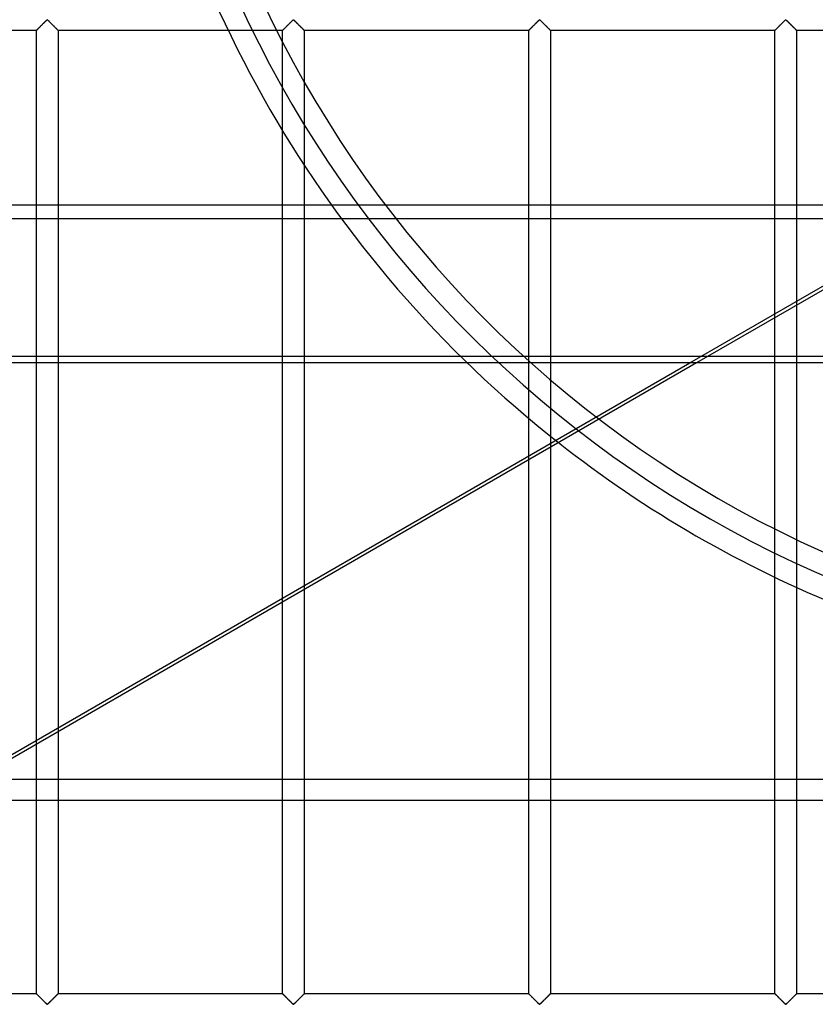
# Model space of a CAD drawing. Header units: millimetres. Extents: x -690 to 690, y -690 to 690.
# Tile 10 of 53: x -290 to -107, y -340 to -113. Entities that reach past the tile are written whole.
import ezdxf

# ---------------------------------------------------------------- set-up
doc = ezdxf.new("R2010")
doc.units = ezdxf.units.MM
doc.layers.add('MAIN-1', color=7, linetype='Continuous')
doc.layers.add('MAIN-2', color=7, linetype='Continuous')

msp = doc.modelspace()

# ---------------------------------------------------------------- linework, layer by layer
at = {"layer": 'MAIN-1'}
for p, q in [((-667.5, -155.95), (667.5, -155.95)), ((667.5, -192.36), (-667.5, -192.36)), ((-301.47, -288.22), (-135.43, -192.36)), ((-133.87, -192.36), (-299.9, -288.22)), ((-167.5, -211.78), (-167.5, -288.22)), ((-172.5, -288.22), (-172.5, -214.66)), ((-115.83, -288.22), (-115.83, -241.68)), ((-224.17, -244.49), (-224.17, -288.22)), ((-110.83, -244.01), (-110.83, -288.22)), ((-229.17, -288.22), (-229.17, -247.38)), ((-280.83, -277.21), (-280.83, -288.22)), ((-285.83, -288.22), (-285.83, -280.1)), ((667.5, -288.22), (-667.5, -288.22))]:
    msp.add_line(p, q, dxfattribs=at)
msp.add_arc((0, 0), 268, 231.8293, 248.1707, dxfattribs=at)
at = {"layer": 'MAIN-2'}
for p, q in [((-285.52, -115.52), (-285.57, -115.57)), ((-285.56, -115.56), (-285.49, -115.49)), ((-285.47, -115.47), (-285.52, -115.52)), ((-285.49, -115.49), (-285.42, -115.42)), ((-285.42, -115.42), (-285.47, -115.47)), ((-285.42, -115.42), (-285.34, -115.34)), ((-285.36, -115.37), (-285.42, -115.42)), ((-285.31, -115.31), (-285.36, -115.37)), ((-285.34, -115.34), (-285.26, -115.26)), ((-285.25, -115.25), (-285.31, -115.31)), ((-285.26, -115.26), (-285.18, -115.18)), ((-285.19, -115.19), (-285.25, -115.25)), ((-285.13, -115.13), (-285.19, -115.19)), ((-285.18, -115.18), (-285.09, -115.09)), ((-285.07, -115.07), (-285.13, -115.13)), ((-285.09, -115.09), (-285, -115)), ((-285, -115.01), (-285.07, -115.07)), ((-285, -115), (-284.91, -114.91)), ((-284.94, -114.94), (-285, -115.01)), ((-284.87, -114.88), (-284.94, -114.94)), ((-284.91, -114.91), (-284.82, -114.82)), ((-284.81, -114.81), (-284.87, -114.88)), ((-284.82, -114.82), (-284.72, -114.72)), ((-284.74, -114.74), (-284.81, -114.81)), ((-284.67, -114.67), (-284.74, -114.74)), ((-284.72, -114.72), (-284.63, -114.63)), ((-284.6, -114.61), (-284.67, -114.67)), ((-284.63, -114.63), (-284.53, -114.53)), ((-284.53, -114.54), (-284.6, -114.61)), ((-284.53, -114.53), (-284.43, -114.44)), ((-284.47, -114.47), (-284.53, -114.54)), ((-284.4, -114.4), (-284.47, -114.47)), ((-284.43, -114.44), (-284.34, -114.34)), ((-284.33, -114.33), (-284.4, -114.4)), ((-284.34, -114.34), (-284.24, -114.24)), ((-284.26, -114.26), (-284.33, -114.33)), ((-284.19, -114.19), (-284.26, -114.26)), ((-284.24, -114.24), (-284.15, -114.15)), ((-284.12, -114.13), (-284.19, -114.19)), ((-284.15, -114.15), (-284.05, -114.06)), ((-284.06, -114.06), (-284.12, -114.13)), ((-283.99, -114), (-284.06, -114.06)), ((-284.05, -114.06), (-283.96, -113.97)), ((-283.93, -113.93), (-283.99, -114)), ((-283.96, -113.97), (-283.87, -113.88)), ((-283.86, -113.87), (-283.93, -113.93)), ((-283.87, -113.88), (-283.78, -113.79)), ((-283.8, -113.81), (-283.86, -113.87)), ((-283.74, -113.75), (-283.8, -113.81)), ((-283.78, -113.79), (-283.7, -113.71)), ((-283.68, -113.69), (-283.74, -113.75)), ((-283.7, -113.71), (-283.62, -113.63)), ((-283.62, -113.63), (-283.68, -113.69)), ((-283.62, -113.63), (-283.54, -113.55)), ((-283.57, -113.58), (-283.62, -113.63)), ((-283.51, -113.53), (-283.57, -113.58)), ((-283.54, -113.55), (-283.47, -113.48)), ((-283.46, -113.48), (-283.51, -113.53)), ((-283.47, -113.48), (-283.39, -113.42)), ((-283.41, -113.44), (-283.46, -113.48)), ((-283.33, -113.4), (-283.41, -113.44)), ((-283.39, -113.42), (-283.28, -113.42)), ((-283.22, -113.47), (-283.33, -113.4)), ((-283.28, -113.42), (-283.2, -113.48)), ((-283.13, -113.55), (-283.22, -113.47)), ((-283.2, -113.48), (-283.13, -113.55)), ((-283.13, -113.55), (-283.05, -113.63)), ((-283.03, -113.64), (-283.13, -113.55)), ((-283.05, -113.63), (-282.97, -113.71)), ((-282.93, -113.74), (-283.03, -113.64)), ((-282.97, -113.71), (-282.88, -113.79)), ((-282.82, -113.85), (-282.93, -113.74)), ((-282.88, -113.79), (-282.8, -113.88)), ((-282.71, -113.96), (-282.82, -113.85)), ((-282.8, -113.88), (-282.71, -113.97)), ((-282.6, -114.07), (-282.71, -113.96)), ((-282.71, -113.97), (-282.61, -114.06)), ((-282.61, -114.06), (-282.52, -114.15)), ((-282.48, -114.19), (-282.6, -114.07)), ((-282.52, -114.15), (-282.43, -114.24)), ((-282.36, -114.31), (-282.48, -114.19)), ((-282.43, -114.24), (-282.33, -114.34)), ((-282.24, -114.43), (-282.36, -114.31)), ((-282.33, -114.34), (-282.23, -114.44)), ((-282.12, -114.55), (-282.24, -114.43)), ((-282.23, -114.44), (-282.14, -114.53)), ((-282.14, -114.53), (-282.04, -114.63)), ((-282, -114.67), (-282.12, -114.55)), ((-282.04, -114.63), (-281.94, -114.72)), ((-281.88, -114.78), (-282, -114.67)), ((-281.94, -114.72), (-281.85, -114.82)), ((-281.77, -114.9), (-281.88, -114.78)), ((-281.85, -114.82), (-281.76, -114.91)), ((-281.66, -115.01), (-281.77, -114.9)), ((-281.76, -114.91), (-281.67, -115)), ((-281.67, -115), (-281.58, -115.09)), ((-281.55, -115.12), (-281.66, -115.01)), ((-281.58, -115.09), (-281.49, -115.18)), ((-281.44, -115.23), (-281.55, -115.12)), ((-281.49, -115.18), (-281.41, -115.26)), ((-281.34, -115.33), (-281.44, -115.23)), ((-281.41, -115.26), (-281.33, -115.34)), ((-281.24, -115.42), (-281.34, -115.33)), ((-281.33, -115.34), (-281.25, -115.42)), ((-281.25, -115.42), (-281.18, -115.49)), ((-281.15, -115.51), (-281.24, -115.42)), ((-281.18, -115.49), (-281.11, -115.56)), ((-281.07, -115.59), (-281.15, -115.51)), ((-228.86, -115.52), (-228.9, -115.57)), ((-228.89, -115.56), (-228.82, -115.49)), ((-228.81, -115.47), (-228.86, -115.52)), ((-228.82, -115.49), (-228.75, -115.42)), ((-228.75, -115.42), (-228.81, -115.47)), ((-228.75, -115.42), (-228.67, -115.34)), ((-228.7, -115.37), (-228.75, -115.42)), ((-228.64, -115.31), (-228.7, -115.37)), ((-228.67, -115.34), (-228.59, -115.26)), ((-228.58, -115.25), (-228.64, -115.31)), ((-228.59, -115.26), (-228.51, -115.18)), ((-228.52, -115.19), (-228.58, -115.25)), ((-228.46, -115.13), (-228.52, -115.19)), ((-228.51, -115.18), (-228.42, -115.09)), ((-228.4, -115.07), (-228.46, -115.13)), ((-228.42, -115.09), (-228.33, -115)), ((-228.34, -115.01), (-228.4, -115.07)), ((-228.27, -114.94), (-228.34, -115.01)), ((-228.33, -115), (-228.24, -114.91)), ((-228.21, -114.88), (-228.27, -114.94)), ((-228.24, -114.91), (-228.15, -114.82)), ((-228.14, -114.81), (-228.21, -114.88)), ((-228.15, -114.82), (-228.06, -114.72)), ((-228.07, -114.74), (-228.14, -114.81)), ((-228.01, -114.67), (-228.07, -114.74)), ((-228.06, -114.72), (-227.96, -114.63)), ((-227.94, -114.61), (-228.01, -114.67)), ((-227.96, -114.63), (-227.86, -114.53)), ((-227.87, -114.54), (-227.94, -114.61)), ((-227.8, -114.47), (-227.87, -114.54)), ((-227.86, -114.53), (-227.77, -114.44)), ((-227.73, -114.4), (-227.8, -114.47)), ((-227.77, -114.44), (-227.67, -114.34)), ((-227.66, -114.33), (-227.73, -114.4)), ((-227.67, -114.34), (-227.57, -114.24)), ((-227.59, -114.26), (-227.66, -114.33)), ((-227.53, -114.19), (-227.59, -114.26)), ((-227.57, -114.24), (-227.48, -114.15)), ((-227.46, -114.13), (-227.53, -114.19)), ((-227.48, -114.15), (-227.39, -114.06)), ((-227.39, -114.06), (-227.46, -114.13)), ((-227.39, -114.06), (-227.29, -113.97)), ((-227.33, -114), (-227.39, -114.06)), ((-227.26, -113.93), (-227.33, -114)), ((-227.29, -113.97), (-227.2, -113.88)), ((-227.2, -113.87), (-227.26, -113.93)), ((-227.2, -113.88), (-227.12, -113.79)), ((-227.13, -113.81), (-227.2, -113.87)), ((-227.07, -113.75), (-227.13, -113.81)), ((-227.12, -113.79), (-227.03, -113.71)), ((-227.01, -113.69), (-227.07, -113.75)), ((-227.03, -113.71), (-226.95, -113.63)), ((-226.96, -113.63), (-227.01, -113.69)), ((-226.9, -113.58), (-226.96, -113.63)), ((-226.95, -113.63), (-226.87, -113.55)), ((-226.85, -113.53), (-226.9, -113.58)), ((-226.87, -113.55), (-226.8, -113.48)), ((-226.79, -113.48), (-226.85, -113.53)), ((-226.8, -113.48), (-226.72, -113.42)), ((-226.74, -113.44), (-226.79, -113.48)), ((-226.67, -113.4), (-226.74, -113.44)), ((-226.72, -113.42), (-226.61, -113.42)), ((-226.55, -113.47), (-226.67, -113.4)), ((-226.61, -113.42), (-226.53, -113.48)), ((-226.46, -113.55), (-226.55, -113.47)), ((-226.53, -113.48), (-226.46, -113.55)), ((-226.46, -113.55), (-226.38, -113.63)), ((-226.36, -113.64), (-226.46, -113.55)), ((-226.38, -113.63), (-226.3, -113.71)), ((-226.26, -113.74), (-226.36, -113.64)), ((-226.3, -113.71), (-226.22, -113.79)), ((-226.16, -113.85), (-226.26, -113.74)), ((-226.22, -113.79), (-226.13, -113.88)), ((-226.04, -113.96), (-226.16, -113.85)), ((-226.13, -113.88), (-226.04, -113.97)), ((-225.93, -114.07), (-226.04, -113.96)), ((-226.04, -113.97), (-225.95, -114.06)), ((-225.95, -114.06), (-225.85, -114.15)), ((-225.81, -114.19), (-225.93, -114.07)), ((-225.85, -114.15), (-225.76, -114.24)), ((-225.7, -114.31), (-225.81, -114.19)), ((-225.76, -114.24), (-225.66, -114.34)), ((-225.58, -114.43), (-225.7, -114.31)), ((-225.66, -114.34), (-225.57, -114.44)), ((-225.46, -114.55), (-225.58, -114.43)), ((-225.57, -114.44), (-225.47, -114.53)), ((-225.47, -114.53), (-225.37, -114.63)), ((-225.34, -114.67), (-225.46, -114.55)), ((-225.37, -114.63), (-225.28, -114.72)), ((-225.22, -114.78), (-225.34, -114.67)), ((-225.28, -114.72), (-225.18, -114.82)), ((-225.1, -114.9), (-225.22, -114.78)), ((-225.18, -114.82), (-225.09, -114.91)), ((-224.99, -115.01), (-225.1, -114.9)), ((-225.09, -114.91), (-225, -115)), ((-225, -115), (-224.91, -115.09)), ((-224.88, -115.12), (-224.99, -115.01)), ((-224.91, -115.09), (-224.82, -115.18)), ((-224.77, -115.23), (-224.88, -115.12)), ((-224.82, -115.18), (-224.74, -115.26)), ((-224.67, -115.33), (-224.77, -115.23)), ((-224.74, -115.26), (-224.66, -115.34)), ((-224.58, -115.42), (-224.67, -115.33)), ((-224.66, -115.34), (-224.58, -115.42)), ((-224.58, -115.42), (-224.51, -115.49)), ((-224.49, -115.51), (-224.58, -115.42)), ((-224.51, -115.49), (-224.44, -115.56)), ((-224.41, -115.59), (-224.49, -115.51)), ((-172.19, -115.52), (-172.24, -115.57)), ((-172.23, -115.56), (-172.16, -115.49)), ((-172.14, -115.47), (-172.19, -115.52)), ((-172.16, -115.49), (-172.08, -115.42)), ((-172.09, -115.42), (-172.14, -115.47)), ((-172.03, -115.37), (-172.09, -115.42)), ((-172.08, -115.42), (-172.01, -115.34)), ((-171.97, -115.31), (-172.03, -115.37)), ((-172.01, -115.34), (-171.93, -115.26)), ((-171.92, -115.25), (-171.97, -115.31)), ((-171.93, -115.26), (-171.84, -115.18)), ((-171.86, -115.19), (-171.92, -115.25)), ((-171.8, -115.13), (-171.86, -115.19)), ((-171.84, -115.18), (-171.76, -115.09)), ((-171.73, -115.07), (-171.8, -115.13)), ((-171.76, -115.09), (-171.67, -115)), ((-171.67, -115.01), (-171.73, -115.07)), ((-171.67, -115), (-171.58, -114.91)), ((-171.61, -114.94), (-171.67, -115.01)), ((-171.54, -114.88), (-171.61, -114.94)), ((-171.58, -114.91), (-171.48, -114.82)), ((-171.47, -114.81), (-171.54, -114.88)), ((-171.48, -114.82), (-171.39, -114.72)), ((-171.41, -114.74), (-171.47, -114.81)), ((-171.34, -114.67), (-171.41, -114.74)), ((-171.39, -114.72), (-171.29, -114.63)), ((-171.27, -114.61), (-171.34, -114.67)), ((-171.29, -114.63), (-171.2, -114.53)), ((-171.2, -114.54), (-171.27, -114.61)), ((-171.2, -114.53), (-171.1, -114.44)), ((-171.13, -114.47), (-171.2, -114.54)), ((-171.06, -114.4), (-171.13, -114.47)), ((-171.1, -114.44), (-171, -114.34)), ((-170.99, -114.33), (-171.06, -114.4)), ((-171, -114.34), (-170.91, -114.24)), ((-170.93, -114.26), (-170.99, -114.33)), ((-170.86, -114.19), (-170.93, -114.26)), ((-170.91, -114.24), (-170.81, -114.15)), ((-170.79, -114.13), (-170.86, -114.19)), ((-170.81, -114.15), (-170.72, -114.06)), ((-170.73, -114.06), (-170.79, -114.13)), ((-170.66, -114), (-170.73, -114.06)), ((-170.72, -114.06), (-170.63, -113.97)), ((-170.59, -113.93), (-170.66, -114)), ((-170.63, -113.97), (-170.54, -113.88)), ((-170.53, -113.87), (-170.59, -113.93)), ((-170.54, -113.88), (-170.45, -113.79)), ((-170.47, -113.81), (-170.53, -113.87)), ((-170.41, -113.75), (-170.47, -113.81)), ((-170.45, -113.79), (-170.37, -113.71)), ((-170.35, -113.69), (-170.41, -113.75)), ((-170.37, -113.71), (-170.29, -113.63)), ((-170.29, -113.63), (-170.35, -113.69)), ((-170.29, -113.63), (-170.21, -113.55)), ((-170.23, -113.58), (-170.29, -113.63)), ((-170.18, -113.53), (-170.23, -113.58)), ((-170.21, -113.55), (-170.13, -113.48)), ((-170.13, -113.48), (-170.18, -113.53)), ((-170.13, -113.48), (-170.06, -113.42)), ((-170.07, -113.44), (-170.13, -113.48)), ((-170, -113.4), (-170.07, -113.44)), ((-170.06, -113.42), (-169.94, -113.42)), ((-169.89, -113.47), (-170, -113.4)), ((-169.94, -113.42), (-169.87, -113.48)), ((-169.79, -113.55), (-169.89, -113.47)), ((-169.87, -113.48), (-169.79, -113.55)), ((-169.79, -113.55), (-169.71, -113.63)), ((-169.7, -113.64), (-169.79, -113.55)), ((-169.71, -113.63), (-169.63, -113.71)), ((-169.6, -113.74), (-169.7, -113.64)), ((-169.63, -113.71), (-169.55, -113.79)), ((-169.49, -113.85), (-169.6, -113.74)), ((-169.55, -113.79), (-169.46, -113.88)), ((-169.38, -113.96), (-169.49, -113.85)), ((-169.46, -113.88), (-169.37, -113.97)), ((-169.26, -114.07), (-169.38, -113.96)), ((-169.37, -113.97), (-169.28, -114.06)), ((-169.28, -114.06), (-169.19, -114.15)), ((-169.15, -114.19), (-169.26, -114.07)), ((-169.19, -114.15), (-169.09, -114.24)), ((-169.03, -114.31), (-169.15, -114.19)), ((-169.09, -114.24), (-169, -114.34)), ((-168.91, -114.43), (-169.03, -114.31)), ((-169, -114.34), (-168.9, -114.44)), ((-168.79, -114.55), (-168.91, -114.43)), ((-168.9, -114.44), (-168.8, -114.53)), ((-168.8, -114.53), (-168.71, -114.63)), ((-168.67, -114.67), (-168.79, -114.55)), ((-168.71, -114.63), (-168.61, -114.72)), ((-168.55, -114.78), (-168.67, -114.67)), ((-168.61, -114.72), (-168.52, -114.82)), ((-168.43, -114.9), (-168.55, -114.78)), ((-168.52, -114.82), (-168.42, -114.91)), ((-168.32, -115.01), (-168.43, -114.9)), ((-168.42, -114.91), (-168.33, -115)), ((-168.33, -115), (-168.24, -115.09)), ((-168.21, -115.12), (-168.32, -115.01)), ((-168.24, -115.09), (-168.16, -115.18)), ((-168.11, -115.23), (-168.21, -115.12)), ((-168.16, -115.18), (-168.07, -115.26)), ((-168.01, -115.33), (-168.11, -115.23)), ((-168.07, -115.26), (-167.99, -115.34)), ((-167.91, -115.42), (-168.01, -115.33)), ((-167.99, -115.34), (-167.92, -115.42)), ((-167.92, -115.42), (-167.84, -115.49)), ((-167.82, -115.51), (-167.91, -115.42)), ((-167.84, -115.49), (-167.77, -115.56)), ((-167.74, -115.59), (-167.82, -115.51)), ((-115.52, -115.52), (-115.57, -115.57)), ((-115.56, -115.56), (-115.49, -115.49)), ((-115.47, -115.47), (-115.52, -115.52)), ((-115.49, -115.49), (-115.42, -115.42)), ((-115.42, -115.42), (-115.47, -115.47)), ((-115.42, -115.42), (-115.34, -115.34)), ((-115.36, -115.37), (-115.42, -115.42)), ((-115.31, -115.31), (-115.36, -115.37)), ((-115.34, -115.34), (-115.26, -115.26)), ((-115.25, -115.25), (-115.31, -115.31)), ((-115.26, -115.26), (-115.18, -115.18)), ((-115.19, -115.19), (-115.25, -115.25)), ((-115.13, -115.13), (-115.19, -115.19)), ((-115.18, -115.18), (-115.09, -115.09)), ((-115.07, -115.07), (-115.13, -115.13)), ((-115.09, -115.09), (-115, -115)), ((-115, -115.01), (-115.07, -115.07)), ((-115, -115), (-114.91, -114.91)), ((-114.94, -114.94), (-115, -115.01)), ((-114.87, -114.88), (-114.94, -114.94)), ((-114.91, -114.91), (-114.82, -114.82)), ((-114.81, -114.81), (-114.87, -114.88)), ((-114.82, -114.82), (-114.72, -114.72)), ((-114.74, -114.74), (-114.81, -114.81)), ((-114.67, -114.67), (-114.74, -114.74)), ((-114.72, -114.72), (-114.63, -114.63)), ((-114.6, -114.61), (-114.67, -114.67)), ((-114.63, -114.63), (-114.53, -114.53)), ((-114.53, -114.54), (-114.6, -114.61)), ((-114.53, -114.53), (-114.43, -114.44)), ((-114.47, -114.47), (-114.53, -114.54)), ((-114.4, -114.4), (-114.47, -114.47)), ((-114.43, -114.44), (-114.34, -114.34)), ((-114.33, -114.33), (-114.4, -114.4)), ((-114.34, -114.34), (-114.24, -114.24)), ((-114.26, -114.26), (-114.33, -114.33)), ((-114.19, -114.19), (-114.26, -114.26)), ((-114.24, -114.24), (-114.15, -114.15)), ((-114.12, -114.13), (-114.19, -114.19)), ((-114.15, -114.15), (-114.05, -114.06)), ((-114.06, -114.06), (-114.12, -114.13)), ((-113.99, -114), (-114.06, -114.06)), ((-114.05, -114.06), (-113.96, -113.97)), ((-113.93, -113.93), (-113.99, -114)), ((-113.96, -113.97), (-113.87, -113.88)), ((-113.86, -113.87), (-113.93, -113.93)), ((-113.87, -113.88), (-113.78, -113.79)), ((-113.8, -113.81), (-113.86, -113.87)), ((-113.74, -113.75), (-113.8, -113.81)), ((-113.78, -113.79), (-113.7, -113.71)), ((-113.68, -113.69), (-113.74, -113.75)), ((-113.7, -113.71), (-113.62, -113.63)), ((-113.62, -113.63), (-113.68, -113.69)), ((-113.62, -113.63), (-113.54, -113.55)), ((-113.57, -113.58), (-113.62, -113.63)), ((-113.51, -113.53), (-113.57, -113.58)), ((-113.54, -113.55), (-113.47, -113.48)), ((-113.46, -113.48), (-113.51, -113.53)), ((-113.47, -113.48), (-113.39, -113.42)), ((-113.41, -113.44), (-113.46, -113.48)), ((-113.33, -113.4), (-113.41, -113.44)), ((-113.39, -113.42), (-113.28, -113.42)), ((-113.22, -113.47), (-113.33, -113.4)), ((-113.28, -113.42), (-113.2, -113.48)), ((-113.13, -113.55), (-113.22, -113.47)), ((-113.2, -113.48), (-113.13, -113.55)), ((-113.13, -113.55), (-113.05, -113.63)), ((-113.03, -113.64), (-113.13, -113.55)), ((-113.05, -113.63), (-112.97, -113.71)), ((-112.93, -113.74), (-113.03, -113.64)), ((-112.97, -113.71), (-112.88, -113.79)), ((-112.82, -113.85), (-112.93, -113.74)), ((-112.88, -113.79), (-112.8, -113.88)), ((-112.71, -113.96), (-112.82, -113.85)), ((-112.8, -113.88), (-112.71, -113.97)), ((-112.6, -114.07), (-112.71, -113.96)), ((-112.71, -113.97), (-112.61, -114.06)), ((-112.61, -114.06), (-112.52, -114.15)), ((-112.48, -114.19), (-112.6, -114.07)), ((-112.52, -114.15), (-112.43, -114.24)), ((-112.36, -114.31), (-112.48, -114.19)), ((-112.43, -114.24), (-112.33, -114.34)), ((-112.24, -114.43), (-112.36, -114.31)), ((-112.33, -114.34), (-112.23, -114.44)), ((-112.12, -114.55), (-112.24, -114.43)), ((-112.23, -114.44), (-112.14, -114.53)), ((-112.14, -114.53), (-112.04, -114.63)), ((-112, -114.67), (-112.12, -114.55)), ((-112.04, -114.63), (-111.94, -114.72)), ((-111.88, -114.78), (-112, -114.67)), ((-111.94, -114.72), (-111.85, -114.82)), ((-111.77, -114.9), (-111.88, -114.78)), ((-111.85, -114.82), (-111.76, -114.91)), ((-111.66, -115.01), (-111.77, -114.9)), ((-111.76, -114.91), (-111.67, -115)), ((-111.67, -115), (-111.58, -115.09)), ((-111.55, -115.12), (-111.66, -115.01)), ((-111.58, -115.09), (-111.49, -115.18)), ((-111.44, -115.23), (-111.55, -115.12)), ((-111.49, -115.18), (-111.41, -115.26)), ((-111.34, -115.33), (-111.44, -115.23)), ((-111.41, -115.26), (-111.33, -115.34)), ((-111.24, -115.42), (-111.34, -115.33)), ((-111.33, -115.34), (-111.25, -115.42)), ((-111.25, -115.42), (-111.18, -115.49)), ((-111.15, -115.51), (-111.24, -115.42)), ((-111.18, -115.49), (-111.11, -115.56)), ((-111.07, -115.59), (-111.15, -115.51)), ((-285.83, -115.83), (-337.5, -115.83)), ((-285.83, -115.83), (-285.81, -115.82)), ((-285.82, -115.82), (-285.83, -115.83)), ((-285.83, -115.83), (-285.83, -115.83)), ((-285.83, -280.1), (-285.83, -115.83)), ((-285.83, -115.83), (-285.83, -115.83)), ((-285.81, -115.81), (-285.82, -115.82)), ((-285.81, -115.82), (-285.79, -115.79)), ((-285.8, -115.8), (-285.81, -115.81)), ((-285.78, -115.78), (-285.8, -115.8)), ((-285.79, -115.79), (-285.76, -115.76)), ((-285.75, -115.75), (-285.78, -115.78)), ((-285.76, -115.76), (-285.72, -115.72)), ((-285.72, -115.72), (-285.75, -115.75)), ((-285.72, -115.72), (-285.67, -115.68)), ((-285.69, -115.69), (-285.72, -115.72)), ((-285.65, -115.65), (-285.69, -115.69)), ((-285.67, -115.68), (-285.62, -115.62)), ((-285.61, -115.61), (-285.65, -115.65)), ((-285.62, -115.62), (-285.56, -115.56)), ((-285.57, -115.57), (-285.61, -115.61)), ((-281.11, -115.56), (-281.05, -115.62)), ((-281, -115.67), (-281.07, -115.59)), ((-281.05, -115.62), (-280.99, -115.68)), ((-280.94, -115.72), (-281, -115.67)), ((-280.99, -115.68), (-280.94, -115.72)), ((-280.94, -115.72), (-280.91, -115.76)), ((-280.9, -115.77), (-280.94, -115.72)), ((-280.91, -115.76), (-280.87, -115.79)), ((-280.86, -115.81), (-280.9, -115.77)), ((-280.87, -115.79), (-280.85, -115.82)), ((-280.84, -115.83), (-280.86, -115.81)), ((-280.85, -115.82), (-280.84, -115.83)), ((-280.84, -115.83), (-280.83, -115.83)), ((-280.83, -115.83), (-280.84, -115.83)), ((-280.83, -115.83), (-280.83, -277.21)), ((-229.17, -115.83), (-280.83, -115.83)), ((-229.17, -115.83), (-229.16, -115.83)), ((-229.17, -247.38), (-229.17, -115.83)), ((-229.16, -115.83), (-229.17, -115.83)), ((-229.15, -115.81), (-229.16, -115.82)), ((-229.16, -115.83), (-229.15, -115.82)), ((-229.16, -115.82), (-229.16, -115.83)), ((-229.15, -115.82), (-229.13, -115.79)), ((-229.13, -115.8), (-229.15, -115.81)), ((-229.13, -115.79), (-229.09, -115.76)), ((-229.11, -115.78), (-229.13, -115.8)), ((-229.08, -115.75), (-229.11, -115.78)), ((-229.09, -115.76), (-229.06, -115.72)), ((-229.06, -115.72), (-229.08, -115.75)), ((-229.06, -115.72), (-229.01, -115.68)), ((-229.02, -115.69), (-229.06, -115.72)), ((-228.99, -115.65), (-229.02, -115.69)), ((-229.01, -115.68), (-228.95, -115.62)), ((-228.95, -115.61), (-228.99, -115.65)), ((-228.95, -115.62), (-228.89, -115.56)), ((-228.9, -115.57), (-228.95, -115.61)), ((-224.44, -115.56), (-224.38, -115.62)), ((-224.34, -115.67), (-224.41, -115.59)), ((-224.38, -115.62), (-224.33, -115.68)), ((-224.28, -115.72), (-224.34, -115.67)), ((-224.33, -115.68), (-224.28, -115.72)), ((-224.28, -115.72), (-224.24, -115.76)), ((-224.23, -115.77), (-224.28, -115.72)), ((-224.24, -115.76), (-224.21, -115.79)), ((-224.2, -115.81), (-224.23, -115.77)), ((-224.21, -115.79), (-224.19, -115.82)), ((-224.17, -115.83), (-224.2, -115.81)), ((-224.19, -115.82), (-224.17, -115.83)), ((-224.17, -115.83), (-224.17, -244.49)), ((-224.17, -115.83), (-224.17, -115.83)), ((-224.17, -115.83), (-224.17, -115.83)), ((-172.5, -115.83), (-224.17, -115.83)), ((-172.49, -115.82), (-172.5, -115.83)), ((-172.5, -115.83), (-172.49, -115.83)), ((-172.5, -214.66), (-172.5, -115.83)), ((-172.5, -115.83), (-172.5, -115.83)), ((-172.48, -115.81), (-172.49, -115.82)), ((-172.49, -115.83), (-172.48, -115.82)), ((-172.48, -115.82), (-172.46, -115.79)), ((-172.46, -115.8), (-172.48, -115.81)), ((-172.46, -115.79), (-172.43, -115.76)), ((-172.44, -115.78), (-172.46, -115.8)), ((-172.42, -115.75), (-172.44, -115.78)), ((-172.43, -115.76), (-172.39, -115.72)), ((-172.39, -115.72), (-172.42, -115.75)), ((-172.39, -115.72), (-172.34, -115.68)), ((-172.36, -115.69), (-172.39, -115.72)), ((-172.32, -115.65), (-172.36, -115.69)), ((-172.34, -115.68), (-172.29, -115.62)), ((-172.28, -115.61), (-172.32, -115.65)), ((-172.29, -115.62), (-172.23, -115.56)), ((-172.24, -115.57), (-172.28, -115.61)), ((-167.77, -115.56), (-167.71, -115.62)), ((-167.67, -115.67), (-167.74, -115.59)), ((-167.71, -115.62), (-167.66, -115.68)), ((-167.61, -115.72), (-167.67, -115.67)), ((-167.66, -115.68), (-167.61, -115.72)), ((-167.61, -115.72), (-167.57, -115.76)), ((-167.56, -115.77), (-167.61, -115.72)), ((-167.57, -115.76), (-167.54, -115.79)), ((-167.53, -115.81), (-167.56, -115.77)), ((-167.54, -115.79), (-167.52, -115.82)), ((-167.51, -115.83), (-167.53, -115.81)), ((-167.52, -115.82), (-167.51, -115.83)), ((-167.51, -115.83), (-167.5, -115.83)), ((-167.5, -115.83), (-167.51, -115.83)), ((-167.5, -115.83), (-167.5, -211.78)), ((-115.83, -115.83), (-167.5, -115.83)), ((-115.83, -115.83), (-115.81, -115.82)), ((-115.82, -115.82), (-115.83, -115.83)), ((-115.83, -115.83), (-115.83, -115.83)), ((-115.83, -241.68), (-115.83, -115.83)), ((-115.83, -115.83), (-115.83, -115.83)), ((-115.81, -115.81), (-115.82, -115.82)), ((-115.81, -115.82), (-115.79, -115.79)), ((-115.8, -115.8), (-115.81, -115.81)), ((-115.78, -115.78), (-115.8, -115.8)), ((-115.79, -115.79), (-115.76, -115.76)), ((-115.75, -115.75), (-115.78, -115.78)), ((-115.76, -115.76), (-115.72, -115.72)), ((-115.72, -115.72), (-115.75, -115.75)), ((-115.72, -115.72), (-115.67, -115.68)), ((-115.69, -115.69), (-115.72, -115.72)), ((-115.65, -115.65), (-115.69, -115.69)), ((-115.67, -115.68), (-115.62, -115.62)), ((-115.61, -115.61), (-115.65, -115.65)), ((-115.62, -115.62), (-115.56, -115.56)), ((-115.57, -115.57), (-115.61, -115.61)), ((-111.11, -115.56), (-111.05, -115.62)), ((-111, -115.67), (-111.07, -115.59)), ((-111.05, -115.62), (-110.99, -115.68)), ((-110.94, -115.72), (-111, -115.67)), ((-110.99, -115.68), (-110.94, -115.72)), ((-110.94, -115.72), (-110.91, -115.76)), ((-110.9, -115.77), (-110.94, -115.72)), ((-110.91, -115.76), (-110.87, -115.79)), ((-110.86, -115.81), (-110.9, -115.77)), ((-110.87, -115.79), (-110.85, -115.82)), ((-110.84, -115.83), (-110.86, -115.81)), ((-110.85, -115.82), (-110.84, -115.83)), ((-110.84, -115.83), (-110.83, -115.83)), ((-110.83, -115.83), (-110.84, -115.83)), ((-110.83, -115.83), (-110.83, -244.01)), ((-59.17, -115.83), (-110.83, -115.83)), ((-135.43, -192.36), (-66.62, -152.63)), ((-66.23, -153.31), (-133.87, -192.36)), ((667.5, -159.16), (-667.5, -159.16)), ((-667.5, -190.81), (667.5, -190.81)), ((-285.83, -337.5), (-285.83, -288.22)), ((-280.83, -288.22), (-280.83, -337.5)), ((-229.17, -337.5), (-229.17, -288.22)), ((-224.17, -288.22), (-224.17, -337.5)), ((-172.5, -337.5), (-172.5, -288.22)), ((-167.5, -288.22), (-167.5, -337.5)), ((-115.83, -337.5), (-115.83, -288.22)), ((-110.83, -288.22), (-110.83, -337.5)), ((-667.5, -292.98), (667.5, -292.98)), ((-285.83, -337.5), (-337.5, -337.5)), ((-285.81, -337.52), (-285.83, -337.5)), ((-285.83, -337.5), (-285.83, -337.5)), ((-285.83, -337.5), (-285.83, -337.51)), ((-285.83, -337.51), (-285.8, -337.53)), ((-285.79, -337.54), (-285.81, -337.52)), ((-285.8, -337.53), (-285.77, -337.56)), ((-285.76, -337.57), (-285.79, -337.54)), ((-285.77, -337.56), (-285.72, -337.61)), ((-285.72, -337.61), (-285.76, -337.57)), ((-280.91, -337.57), (-280.94, -337.61)), ((-280.92, -337.58), (-280.89, -337.56)), ((-280.87, -337.54), (-280.91, -337.57)), ((-280.89, -337.56), (-280.87, -337.54)), ((-280.85, -337.52), (-280.87, -337.54)), ((-280.87, -337.54), (-280.85, -337.52)), ((-280.84, -337.5), (-280.85, -337.52)), ((-280.85, -337.52), (-280.84, -337.51)), ((-280.83, -337.5), (-280.84, -337.5)), ((-280.84, -337.51), (-280.84, -337.5)), ((-280.84, -337.5), (-280.83, -337.5)), ((-229.17, -337.5), (-280.83, -337.5)), ((-229.16, -337.5), (-229.17, -337.5)), ((-229.17, -337.5), (-229.16, -337.51)), ((-229.15, -337.52), (-229.16, -337.5)), ((-229.16, -337.51), (-229.14, -337.53)), ((-229.13, -337.54), (-229.15, -337.52)), ((-229.14, -337.53), (-229.1, -337.56)), ((-229.09, -337.57), (-229.13, -337.54)), ((-229.1, -337.56), (-229.06, -337.61)), ((-229.06, -337.61), (-229.09, -337.57)), ((-224.24, -337.57), (-224.28, -337.61)), ((-224.25, -337.58), (-224.22, -337.56)), ((-224.21, -337.54), (-224.24, -337.57)), ((-224.22, -337.56), (-224.2, -337.54)), ((-224.19, -337.52), (-224.21, -337.54)), ((-224.2, -337.54), (-224.19, -337.52)), ((-224.17, -337.5), (-224.19, -337.52)), ((-224.19, -337.52), (-224.18, -337.51)), ((-224.18, -337.51), (-224.17, -337.5)), ((-224.17, -337.5), (-224.17, -337.5)), ((-224.17, -337.5), (-224.17, -337.5)), ((-172.5, -337.5), (-224.17, -337.5)), ((-172.49, -337.5), (-172.5, -337.5)), ((-172.5, -337.5), (-172.49, -337.51)), ((-172.48, -337.52), (-172.49, -337.5)), ((-172.49, -337.51), (-172.47, -337.53)), ((-172.46, -337.54), (-172.48, -337.52)), ((-172.47, -337.53), (-172.44, -337.56)), ((-172.43, -337.57), (-172.46, -337.54)), ((-172.44, -337.56), (-172.39, -337.61)), ((-172.39, -337.61), (-172.43, -337.57)), ((-167.57, -337.57), (-167.61, -337.61)), ((-167.58, -337.58), (-167.56, -337.56)), ((-167.54, -337.54), (-167.57, -337.57)), ((-167.56, -337.56), (-167.54, -337.54)), ((-167.52, -337.52), (-167.54, -337.54)), ((-167.54, -337.54), (-167.52, -337.52)), ((-167.51, -337.5), (-167.52, -337.52)), ((-167.52, -337.52), (-167.51, -337.51)), ((-167.5, -337.5), (-167.51, -337.5)), ((-167.51, -337.51), (-167.5, -337.5)), ((-167.5, -337.5), (-167.5, -337.5)), ((-115.83, -337.5), (-167.5, -337.5)), ((-115.81, -337.52), (-115.83, -337.5)), ((-115.83, -337.5), (-115.83, -337.5)), ((-115.83, -337.5), (-115.83, -337.51)), ((-115.83, -337.51), (-115.8, -337.53)), ((-115.79, -337.54), (-115.81, -337.52)), ((-115.8, -337.53), (-115.77, -337.56)), ((-115.76, -337.57), (-115.79, -337.54)), ((-115.77, -337.56), (-115.72, -337.61)), ((-115.72, -337.61), (-115.76, -337.57)), ((-110.91, -337.57), (-110.94, -337.61)), ((-110.92, -337.58), (-110.89, -337.56)), ((-110.87, -337.54), (-110.91, -337.57)), ((-110.89, -337.56), (-110.87, -337.54)), ((-110.85, -337.52), (-110.87, -337.54)), ((-110.87, -337.54), (-110.85, -337.52)), ((-110.84, -337.5), (-110.85, -337.52)), ((-110.85, -337.52), (-110.84, -337.51)), ((-110.83, -337.5), (-110.84, -337.5)), ((-110.84, -337.51), (-110.84, -337.5)), ((-110.84, -337.5), (-110.83, -337.5)), ((-59.17, -337.5), (-110.83, -337.5)), ((-285.67, -337.66), (-285.72, -337.61)), ((-285.72, -337.61), (-285.66, -337.67)), ((-285.62, -337.71), (-285.67, -337.66)), ((-285.66, -337.67), (-285.59, -337.74)), ((-285.56, -337.77), (-285.62, -337.71)), ((-285.59, -337.74), (-285.51, -337.82)), ((-285.49, -337.84), (-285.56, -337.77)), ((-285.51, -337.82), (-285.42, -337.91)), ((-285.42, -337.91), (-285.49, -337.84)), ((-285.34, -337.99), (-285.42, -337.91)), ((-285.42, -337.91), (-285.33, -338)), ((-285.26, -338.07), (-285.34, -337.99)), ((-285.33, -338), (-285.23, -338.11)), ((-285.18, -338.16), (-285.26, -338.07)), ((-285.23, -338.11), (-285.12, -338.21)), ((-285.09, -338.24), (-285.18, -338.16)), ((-285.12, -338.21), (-285.01, -338.32)), ((-285, -338.33), (-285.09, -338.24)), ((-285.01, -338.32), (-284.9, -338.43)), ((-284.91, -338.42), (-285, -338.33)), ((-284.82, -338.51), (-284.91, -338.42)), ((-284.9, -338.43), (-284.78, -338.55)), ((-284.72, -338.61), (-284.82, -338.51)), ((-284.78, -338.55), (-284.66, -338.67)), ((-284.63, -338.7), (-284.72, -338.61)), ((-284.66, -338.67), (-284.54, -338.79)), ((-284.53, -338.8), (-284.63, -338.7)), ((-284.54, -338.79), (-284.42, -338.91)), ((-284.43, -338.9), (-284.53, -338.8)), ((-284.34, -338.99), (-284.43, -338.9)), ((-284.42, -338.91), (-284.3, -339.03)), ((-284.24, -339.09), (-284.34, -338.99)), ((-284.3, -339.03), (-284.19, -339.14)), ((-284.15, -339.18), (-284.24, -339.09)), ((-284.19, -339.14), (-284.07, -339.26)), ((-284.05, -339.28), (-284.15, -339.18)), ((-284.07, -339.26), (-283.96, -339.37)), ((-283.96, -339.37), (-284.05, -339.28)), ((-283.87, -339.46), (-283.96, -339.37)), ((-283.96, -339.37), (-283.84, -339.48)), ((-283.78, -339.54), (-283.87, -339.46)), ((-283.84, -339.48), (-283.74, -339.59)), ((-283.7, -339.63), (-283.78, -339.54)), ((-283.74, -339.59), (-283.64, -339.69)), ((-283.62, -339.71), (-283.7, -339.63)), ((-283.64, -339.69), (-283.54, -339.78)), ((-283.54, -339.78), (-283.62, -339.71)), ((-283.47, -339.85), (-283.54, -339.78)), ((-283.54, -339.78), (-283.45, -339.87)), ((-283.21, -339.85), (-283.15, -339.81)), ((-283.13, -339.78), (-283.2, -339.85)), ((-283.15, -339.81), (-283.1, -339.75)), ((-283.05, -339.71), (-283.13, -339.78)), ((-283.1, -339.75), (-283.04, -339.7)), ((-282.97, -339.63), (-283.05, -339.71)), ((-283.04, -339.7), (-282.99, -339.64)), ((-282.99, -339.64), (-282.93, -339.59)), ((-282.88, -339.54), (-282.97, -339.63)), ((-282.93, -339.59), (-282.87, -339.53)), ((-282.8, -339.46), (-282.88, -339.54)), ((-282.87, -339.53), (-282.8, -339.47)), ((-282.71, -339.37), (-282.8, -339.46)), ((-282.8, -339.47), (-282.74, -339.4)), ((-282.74, -339.4), (-282.67, -339.34)), ((-282.61, -339.28), (-282.71, -339.37)), ((-282.67, -339.34), (-282.61, -339.27)), ((-282.52, -339.18), (-282.61, -339.28)), ((-282.61, -339.27), (-282.54, -339.21)), ((-282.54, -339.21), (-282.47, -339.14)), ((-282.43, -339.09), (-282.52, -339.18)), ((-282.47, -339.14), (-282.41, -339.07)), ((-282.33, -338.99), (-282.43, -339.09)), ((-282.41, -339.07), (-282.34, -339)), ((-282.34, -339), (-282.27, -338.93)), ((-282.23, -338.9), (-282.33, -338.99)), ((-282.27, -338.93), (-282.2, -338.87)), ((-282.14, -338.8), (-282.23, -338.9)), ((-282.2, -338.87), (-282.13, -338.8)), ((-282.04, -338.7), (-282.14, -338.8)), ((-282.13, -338.8), (-282.06, -338.73)), ((-282.06, -338.73), (-281.99, -338.66)), ((-281.94, -338.61), (-282.04, -338.7)), ((-281.99, -338.66), (-281.93, -338.59)), ((-281.85, -338.51), (-281.94, -338.61)), ((-281.93, -338.59), (-281.86, -338.52)), ((-281.86, -338.52), (-281.79, -338.46)), ((-281.76, -338.42), (-281.85, -338.51)), ((-281.79, -338.46), (-281.73, -338.39)), ((-281.67, -338.33), (-281.76, -338.42)), ((-281.73, -338.39), (-281.66, -338.33)), ((-281.58, -338.24), (-281.67, -338.33)), ((-281.66, -338.33), (-281.6, -338.26)), ((-281.6, -338.26), (-281.54, -338.2)), ((-281.49, -338.16), (-281.58, -338.24)), ((-281.54, -338.2), (-281.48, -338.14)), ((-281.41, -338.07), (-281.49, -338.16)), ((-281.48, -338.14), (-281.42, -338.08)), ((-281.42, -338.08), (-281.36, -338.02)), ((-281.33, -337.99), (-281.41, -338.07)), ((-281.36, -338.02), (-281.3, -337.97)), ((-281.25, -337.91), (-281.33, -337.99)), ((-281.3, -337.97), (-281.25, -337.91)), ((-281.18, -337.84), (-281.25, -337.91)), ((-281.25, -337.91), (-281.19, -337.86)), ((-281.19, -337.86), (-281.14, -337.81)), ((-281.11, -337.77), (-281.18, -337.84)), ((-281.14, -337.81), (-281.1, -337.76)), ((-281.05, -337.71), (-281.11, -337.77)), ((-281.1, -337.76), (-281.05, -337.72)), ((-280.99, -337.66), (-281.05, -337.71)), ((-281.05, -337.72), (-281.01, -337.68)), ((-281.01, -337.68), (-280.98, -337.64)), ((-280.94, -337.61), (-280.99, -337.66)), ((-280.98, -337.64), (-280.94, -337.61)), ((-280.94, -337.61), (-280.92, -337.58)), ((-229.01, -337.66), (-229.06, -337.61)), ((-229.06, -337.61), (-229, -337.67)), ((-228.95, -337.71), (-229.01, -337.66)), ((-229, -337.67), (-228.93, -337.74)), ((-228.89, -337.77), (-228.95, -337.71)), ((-228.93, -337.74), (-228.85, -337.82)), ((-228.82, -337.84), (-228.89, -337.77)), ((-228.85, -337.82), (-228.76, -337.91)), ((-228.75, -337.91), (-228.82, -337.84)), ((-228.76, -337.91), (-228.66, -338)), ((-228.67, -337.99), (-228.75, -337.91)), ((-228.59, -338.07), (-228.67, -337.99)), ((-228.66, -338), (-228.56, -338.11)), ((-228.51, -338.16), (-228.59, -338.07)), ((-228.56, -338.11), (-228.45, -338.21)), ((-228.42, -338.24), (-228.51, -338.16)), ((-228.45, -338.21), (-228.34, -338.32)), ((-228.33, -338.33), (-228.42, -338.24)), ((-228.34, -338.32), (-228.23, -338.43)), ((-228.24, -338.42), (-228.33, -338.33)), ((-228.15, -338.51), (-228.24, -338.42)), ((-228.23, -338.43), (-228.12, -338.55)), ((-228.06, -338.61), (-228.15, -338.51)), ((-228.12, -338.55), (-228, -338.67)), ((-227.96, -338.7), (-228.06, -338.61)), ((-228, -338.67), (-227.88, -338.79)), ((-227.86, -338.8), (-227.96, -338.7)), ((-227.88, -338.79), (-227.76, -338.91)), ((-227.77, -338.9), (-227.86, -338.8)), ((-227.67, -338.99), (-227.77, -338.9)), ((-227.76, -338.91), (-227.64, -339.03)), ((-227.57, -339.09), (-227.67, -338.99)), ((-227.64, -339.03), (-227.52, -339.14)), ((-227.48, -339.18), (-227.57, -339.09)), ((-227.52, -339.14), (-227.4, -339.26)), ((-227.39, -339.28), (-227.48, -339.18)), ((-227.4, -339.26), (-227.29, -339.37)), ((-227.29, -339.37), (-227.39, -339.28)), ((-227.2, -339.46), (-227.29, -339.37)), ((-227.29, -339.37), (-227.18, -339.48)), ((-227.12, -339.54), (-227.2, -339.46)), ((-227.18, -339.48), (-227.07, -339.59)), ((-227.03, -339.63), (-227.12, -339.54)), ((-227.07, -339.59), (-226.97, -339.69)), ((-226.95, -339.71), (-227.03, -339.63)), ((-226.97, -339.69), (-226.87, -339.78)), ((-226.87, -339.78), (-226.95, -339.71)), ((-226.8, -339.85), (-226.87, -339.78)), ((-226.87, -339.78), (-226.78, -339.87)), ((-226.54, -339.85), (-226.49, -339.81)), ((-226.46, -339.78), (-226.53, -339.85)), ((-226.49, -339.81), (-226.43, -339.75)), ((-226.38, -339.71), (-226.46, -339.78)), ((-226.43, -339.75), (-226.38, -339.7)), ((-226.3, -339.63), (-226.38, -339.71)), ((-226.38, -339.7), (-226.32, -339.64)), ((-226.32, -339.64), (-226.26, -339.59)), ((-226.22, -339.54), (-226.3, -339.63)), ((-226.26, -339.59), (-226.2, -339.53)), ((-226.13, -339.46), (-226.22, -339.54)), ((-226.2, -339.53), (-226.14, -339.47)), ((-226.14, -339.47), (-226.07, -339.4)), ((-226.04, -339.37), (-226.13, -339.46)), ((-226.07, -339.4), (-226.01, -339.34)), ((-225.95, -339.28), (-226.04, -339.37)), ((-226.01, -339.34), (-225.94, -339.27)), ((-225.85, -339.18), (-225.95, -339.28)), ((-225.94, -339.27), (-225.88, -339.21)), ((-225.88, -339.21), (-225.81, -339.14)), ((-225.76, -339.09), (-225.85, -339.18)), ((-225.81, -339.14), (-225.74, -339.07)), ((-225.66, -338.99), (-225.76, -339.09)), ((-225.74, -339.07), (-225.67, -339)), ((-225.67, -339), (-225.6, -338.93)), ((-225.57, -338.9), (-225.66, -338.99)), ((-225.6, -338.93), (-225.53, -338.87)), ((-225.47, -338.8), (-225.57, -338.9)), ((-225.53, -338.87), (-225.47, -338.8)), ((-225.37, -338.7), (-225.47, -338.8)), ((-225.47, -338.8), (-225.4, -338.73)), ((-225.4, -338.73), (-225.33, -338.66)), ((-225.28, -338.61), (-225.37, -338.7)), ((-225.33, -338.66), (-225.26, -338.59)), ((-225.18, -338.51), (-225.28, -338.61)), ((-225.26, -338.59), (-225.19, -338.52)), ((-225.19, -338.52), (-225.13, -338.46)), ((-225.09, -338.42), (-225.18, -338.51)), ((-225.13, -338.46), (-225.06, -338.39)), ((-225, -338.33), (-225.09, -338.42)), ((-225.06, -338.39), (-225, -338.33)), ((-224.91, -338.24), (-225, -338.33)), ((-225, -338.33), (-224.93, -338.26)), ((-224.93, -338.26), (-224.87, -338.2)), ((-224.82, -338.16), (-224.91, -338.24)), ((-224.87, -338.2), (-224.81, -338.14)), ((-224.74, -338.07), (-224.82, -338.16)), ((-224.81, -338.14), (-224.75, -338.08)), ((-224.75, -338.08), (-224.69, -338.02)), ((-224.66, -337.99), (-224.74, -338.07)), ((-224.69, -338.02), (-224.64, -337.97)), ((-224.58, -337.91), (-224.66, -337.99)), ((-224.64, -337.97), (-224.58, -337.91)), ((-224.51, -337.84), (-224.58, -337.91)), ((-224.58, -337.91), (-224.53, -337.86)), ((-224.53, -337.86), (-224.48, -337.81)), ((-224.44, -337.77), (-224.51, -337.84)), ((-224.48, -337.81), (-224.43, -337.76)), ((-224.38, -337.71), (-224.44, -337.77)), ((-224.43, -337.76), (-224.39, -337.72)), ((-224.39, -337.72), (-224.35, -337.68)), ((-224.33, -337.66), (-224.38, -337.71)), ((-224.35, -337.68), (-224.31, -337.64)), ((-224.28, -337.61), (-224.33, -337.66)), ((-224.31, -337.64), (-224.28, -337.61)), ((-224.28, -337.61), (-224.25, -337.58)), ((-172.34, -337.66), (-172.39, -337.61)), ((-172.39, -337.61), (-172.33, -337.67)), ((-172.29, -337.71), (-172.34, -337.66)), ((-172.33, -337.67), (-172.26, -337.74)), ((-172.23, -337.77), (-172.29, -337.71)), ((-172.26, -337.74), (-172.18, -337.82)), ((-172.16, -337.84), (-172.23, -337.77)), ((-172.18, -337.82), (-172.09, -337.91)), ((-172.08, -337.91), (-172.16, -337.84)), ((-172.09, -337.91), (-171.99, -338)), ((-172.01, -337.99), (-172.08, -337.91)), ((-171.93, -338.07), (-172.01, -337.99)), ((-171.99, -338), (-171.89, -338.11)), ((-171.84, -338.16), (-171.93, -338.07)), ((-171.89, -338.11), (-171.79, -338.21)), ((-171.76, -338.24), (-171.84, -338.16)), ((-171.79, -338.21), (-171.68, -338.32)), ((-171.67, -338.33), (-171.76, -338.24)), ((-171.68, -338.32), (-171.57, -338.43)), ((-171.58, -338.42), (-171.67, -338.33)), ((-171.48, -338.51), (-171.58, -338.42)), ((-171.57, -338.43), (-171.45, -338.55)), ((-171.39, -338.61), (-171.48, -338.51)), ((-171.45, -338.55), (-171.33, -338.67)), ((-171.29, -338.7), (-171.39, -338.61)), ((-171.33, -338.67), (-171.21, -338.79)), ((-171.2, -338.8), (-171.29, -338.7)), ((-171.21, -338.79), (-171.09, -338.91)), ((-171.1, -338.9), (-171.2, -338.8)), ((-171, -338.99), (-171.1, -338.9)), ((-171.09, -338.91), (-170.97, -339.03)), ((-170.91, -339.09), (-171, -338.99)), ((-170.97, -339.03), (-170.85, -339.14)), ((-170.81, -339.18), (-170.91, -339.09)), ((-170.85, -339.14), (-170.74, -339.26)), ((-170.72, -339.28), (-170.81, -339.18)), ((-170.74, -339.26), (-170.62, -339.37)), ((-170.63, -339.37), (-170.72, -339.28)), ((-170.54, -339.46), (-170.63, -339.37)), ((-170.62, -339.37), (-170.51, -339.48)), ((-170.45, -339.54), (-170.54, -339.46)), ((-170.51, -339.48), (-170.4, -339.59)), ((-170.37, -339.63), (-170.45, -339.54)), ((-170.4, -339.59), (-170.3, -339.69)), ((-170.29, -339.71), (-170.37, -339.63)), ((-170.3, -339.69), (-170.21, -339.78)), ((-170.21, -339.78), (-170.29, -339.71)), ((-170.13, -339.85), (-170.21, -339.78)), ((-170.21, -339.78), (-170.11, -339.87)), ((-169.79, -339.78), (-169.87, -339.85)), ((-169.87, -339.85), (-169.82, -339.81)), ((-169.82, -339.81), (-169.77, -339.75)), ((-169.71, -339.71), (-169.79, -339.78)), ((-169.77, -339.75), (-169.71, -339.7)), ((-169.63, -339.63), (-169.71, -339.71)), ((-169.71, -339.7), (-169.65, -339.64)), ((-169.65, -339.64), (-169.59, -339.59)), ((-169.55, -339.54), (-169.63, -339.63)), ((-169.59, -339.59), (-169.53, -339.53)), ((-169.46, -339.46), (-169.55, -339.54)), ((-169.53, -339.53), (-169.47, -339.47)), ((-169.47, -339.47), (-169.41, -339.4)), ((-169.37, -339.37), (-169.46, -339.46)), ((-169.41, -339.4), (-169.34, -339.34)), ((-169.28, -339.28), (-169.37, -339.37)), ((-169.34, -339.34), (-169.27, -339.27)), ((-169.19, -339.18), (-169.28, -339.28)), ((-169.27, -339.27), (-169.21, -339.21)), ((-169.21, -339.21), (-169.14, -339.14)), ((-169.09, -339.09), (-169.19, -339.18)), ((-169.14, -339.14), (-169.07, -339.07)), ((-169, -338.99), (-169.09, -339.09)), ((-169.07, -339.07), (-169.01, -339)), ((-169.01, -339), (-168.94, -338.93)), ((-168.9, -338.9), (-169, -338.99)), ((-168.94, -338.93), (-168.87, -338.87)), ((-168.8, -338.8), (-168.9, -338.9)), ((-168.87, -338.87), (-168.8, -338.8)), ((-168.71, -338.7), (-168.8, -338.8)), ((-168.8, -338.8), (-168.73, -338.73)), ((-168.73, -338.73), (-168.66, -338.66)), ((-168.61, -338.61), (-168.71, -338.7)), ((-168.66, -338.66), (-168.59, -338.59)), ((-168.52, -338.51), (-168.61, -338.61)), ((-168.59, -338.59), (-168.53, -338.52)), ((-168.53, -338.52), (-168.46, -338.46)), ((-168.42, -338.42), (-168.52, -338.51)), ((-168.46, -338.46), (-168.39, -338.39)), ((-168.33, -338.33), (-168.42, -338.42)), ((-168.39, -338.39), (-168.33, -338.33)), ((-168.24, -338.24), (-168.33, -338.33)), ((-168.33, -338.33), (-168.27, -338.26)), ((-168.27, -338.26), (-168.2, -338.2)), ((-168.16, -338.16), (-168.24, -338.24)), ((-168.2, -338.2), (-168.14, -338.14)), ((-168.07, -338.07), (-168.16, -338.16)), ((-168.14, -338.14), (-168.08, -338.08)), ((-168.08, -338.08), (-168.03, -338.02)), ((-167.99, -337.99), (-168.07, -338.07)), ((-168.03, -338.02), (-167.97, -337.97)), ((-167.92, -337.91), (-167.99, -337.99)), ((-167.97, -337.97), (-167.91, -337.91)), ((-167.84, -337.84), (-167.92, -337.91)), ((-167.91, -337.91), (-167.86, -337.86)), ((-167.86, -337.86), (-167.81, -337.81)), ((-167.77, -337.77), (-167.84, -337.84)), ((-167.81, -337.81), (-167.76, -337.76)), ((-167.71, -337.71), (-167.77, -337.77)), ((-167.76, -337.76), (-167.72, -337.72)), ((-167.72, -337.72), (-167.68, -337.68)), ((-167.66, -337.66), (-167.71, -337.71)), ((-167.68, -337.68), (-167.64, -337.64)), ((-167.61, -337.61), (-167.66, -337.66)), ((-167.64, -337.64), (-167.61, -337.61)), ((-167.61, -337.61), (-167.58, -337.58)), ((-115.67, -337.66), (-115.72, -337.61)), ((-115.72, -337.61), (-115.66, -337.67)), ((-115.62, -337.71), (-115.67, -337.66)), ((-115.66, -337.67), (-115.59, -337.74)), ((-115.56, -337.77), (-115.62, -337.71)), ((-115.59, -337.74), (-115.51, -337.82)), ((-115.49, -337.84), (-115.56, -337.77)), ((-115.51, -337.82), (-115.42, -337.91)), ((-115.42, -337.91), (-115.49, -337.84)), ((-115.34, -337.99), (-115.42, -337.91)), ((-115.42, -337.91), (-115.33, -338)), ((-115.26, -338.07), (-115.34, -337.99)), ((-115.33, -338), (-115.23, -338.11)), ((-115.18, -338.16), (-115.26, -338.07)), ((-115.23, -338.11), (-115.12, -338.21)), ((-115.09, -338.24), (-115.18, -338.16)), ((-115.12, -338.21), (-115.01, -338.32)), ((-115, -338.33), (-115.09, -338.24)), ((-115.01, -338.32), (-114.9, -338.43)), ((-114.91, -338.42), (-115, -338.33)), ((-114.82, -338.51), (-114.91, -338.42)), ((-114.9, -338.43), (-114.78, -338.55)), ((-114.72, -338.61), (-114.82, -338.51)), ((-114.78, -338.55), (-114.66, -338.67)), ((-114.63, -338.7), (-114.72, -338.61)), ((-114.66, -338.67), (-114.54, -338.79)), ((-114.53, -338.8), (-114.63, -338.7)), ((-114.54, -338.79), (-114.42, -338.91)), ((-114.43, -338.9), (-114.53, -338.8)), ((-114.34, -338.99), (-114.43, -338.9)), ((-114.42, -338.91), (-114.3, -339.03)), ((-114.24, -339.09), (-114.34, -338.99)), ((-114.3, -339.03), (-114.19, -339.14)), ((-114.15, -339.18), (-114.24, -339.09)), ((-114.19, -339.14), (-114.07, -339.26)), ((-114.05, -339.28), (-114.15, -339.18)), ((-114.07, -339.26), (-113.96, -339.37)), ((-113.96, -339.37), (-114.05, -339.28)), ((-113.87, -339.46), (-113.96, -339.37)), ((-113.96, -339.37), (-113.84, -339.48)), ((-113.78, -339.54), (-113.87, -339.46)), ((-113.84, -339.48), (-113.74, -339.59)), ((-113.7, -339.63), (-113.78, -339.54)), ((-113.74, -339.59), (-113.64, -339.69)), ((-113.62, -339.71), (-113.7, -339.63)), ((-113.64, -339.69), (-113.54, -339.78)), ((-113.54, -339.78), (-113.62, -339.71)), ((-113.47, -339.85), (-113.54, -339.78)), ((-113.54, -339.78), (-113.45, -339.87)), ((-113.21, -339.85), (-113.15, -339.81)), ((-113.13, -339.78), (-113.2, -339.85)), ((-113.15, -339.81), (-113.1, -339.75)), ((-113.05, -339.71), (-113.13, -339.78)), ((-113.1, -339.75), (-113.04, -339.7)), ((-112.97, -339.63), (-113.05, -339.71)), ((-113.04, -339.7), (-112.99, -339.64)), ((-112.99, -339.64), (-112.93, -339.59)), ((-112.88, -339.54), (-112.97, -339.63)), ((-112.93, -339.59), (-112.87, -339.53)), ((-112.8, -339.46), (-112.88, -339.54)), ((-112.87, -339.53), (-112.8, -339.47)), ((-112.71, -339.37), (-112.8, -339.46)), ((-112.8, -339.47), (-112.74, -339.4)), ((-112.74, -339.4), (-112.67, -339.34)), ((-112.61, -339.28), (-112.71, -339.37)), ((-112.67, -339.34), (-112.61, -339.27)), ((-112.52, -339.18), (-112.61, -339.28)), ((-112.61, -339.27), (-112.54, -339.21)), ((-112.54, -339.21), (-112.47, -339.14)), ((-112.43, -339.09), (-112.52, -339.18)), ((-112.47, -339.14), (-112.41, -339.07)), ((-112.33, -338.99), (-112.43, -339.09)), ((-112.41, -339.07), (-112.34, -339)), ((-112.34, -339), (-112.27, -338.93)), ((-112.23, -338.9), (-112.33, -338.99)), ((-112.27, -338.93), (-112.2, -338.87)), ((-112.14, -338.8), (-112.23, -338.9)), ((-112.2, -338.87), (-112.13, -338.8)), ((-112.04, -338.7), (-112.14, -338.8)), ((-112.13, -338.8), (-112.06, -338.73)), ((-112.06, -338.73), (-111.99, -338.66)), ((-111.94, -338.61), (-112.04, -338.7)), ((-111.99, -338.66), (-111.93, -338.59)), ((-111.85, -338.51), (-111.94, -338.61)), ((-111.93, -338.59), (-111.86, -338.52)), ((-111.86, -338.52), (-111.79, -338.46)), ((-111.76, -338.42), (-111.85, -338.51)), ((-111.79, -338.46), (-111.73, -338.39)), ((-111.67, -338.33), (-111.76, -338.42)), ((-111.73, -338.39), (-111.66, -338.33)), ((-111.58, -338.24), (-111.67, -338.33)), ((-111.66, -338.33), (-111.6, -338.26)), ((-111.6, -338.26), (-111.54, -338.2)), ((-111.49, -338.16), (-111.58, -338.24)), ((-111.54, -338.2), (-111.48, -338.14)), ((-111.41, -338.07), (-111.49, -338.16)), ((-111.48, -338.14), (-111.42, -338.08)), ((-111.42, -338.08), (-111.36, -338.02)), ((-111.33, -337.99), (-111.41, -338.07)), ((-111.36, -338.02), (-111.3, -337.97)), ((-111.25, -337.91), (-111.33, -337.99)), ((-111.3, -337.97), (-111.25, -337.91)), ((-111.18, -337.84), (-111.25, -337.91)), ((-111.25, -337.91), (-111.19, -337.86)), ((-111.19, -337.86), (-111.14, -337.81)), ((-111.11, -337.77), (-111.18, -337.84)), ((-111.14, -337.81), (-111.1, -337.76)), ((-111.05, -337.71), (-111.11, -337.77)), ((-111.1, -337.76), (-111.05, -337.72)), ((-110.99, -337.66), (-111.05, -337.71)), ((-111.05, -337.72), (-111.01, -337.68)), ((-111.01, -337.68), (-110.98, -337.64)), ((-110.94, -337.61), (-110.99, -337.66)), ((-110.98, -337.64), (-110.94, -337.61)), ((-110.94, -337.61), (-110.92, -337.58)), ((-283.39, -339.91), (-283.47, -339.85)), ((-283.45, -339.87), (-283.33, -339.93)), ((-283.28, -339.91), (-283.39, -339.91)), ((-283.33, -339.93), (-283.26, -339.9)), ((-283.2, -339.85), (-283.28, -339.91)), ((-283.26, -339.9), (-283.21, -339.85)), ((-226.72, -339.91), (-226.8, -339.85)), ((-226.78, -339.87), (-226.67, -339.93)), ((-226.61, -339.91), (-226.72, -339.91)), ((-226.67, -339.93), (-226.59, -339.9)), ((-226.53, -339.85), (-226.61, -339.91)), ((-226.59, -339.9), (-226.54, -339.85)), ((-170.06, -339.91), (-170.13, -339.85)), ((-170.11, -339.87), (-170, -339.93)), ((-169.94, -339.91), (-170.06, -339.91)), ((-170, -339.93), (-169.93, -339.9)), ((-169.87, -339.85), (-169.94, -339.91)), ((-169.93, -339.9), (-169.87, -339.85)), ((-113.39, -339.91), (-113.47, -339.85)), ((-113.45, -339.87), (-113.33, -339.93)), ((-113.28, -339.91), (-113.39, -339.91)), ((-113.33, -339.93), (-113.26, -339.9)), ((-113.2, -339.85), (-113.28, -339.91)), ((-113.26, -339.9), (-113.21, -339.85))]:
    msp.add_line(p, q, dxfattribs=at)
for radius, start, end in [(263, 180, 328.7631), (258, 180, 331.2856), (268, 188.1707, 231.8293)]:
    msp.add_arc((0, 0), radius, start, end, dxfattribs=at)

doc.saveas('drawing.dxf')
